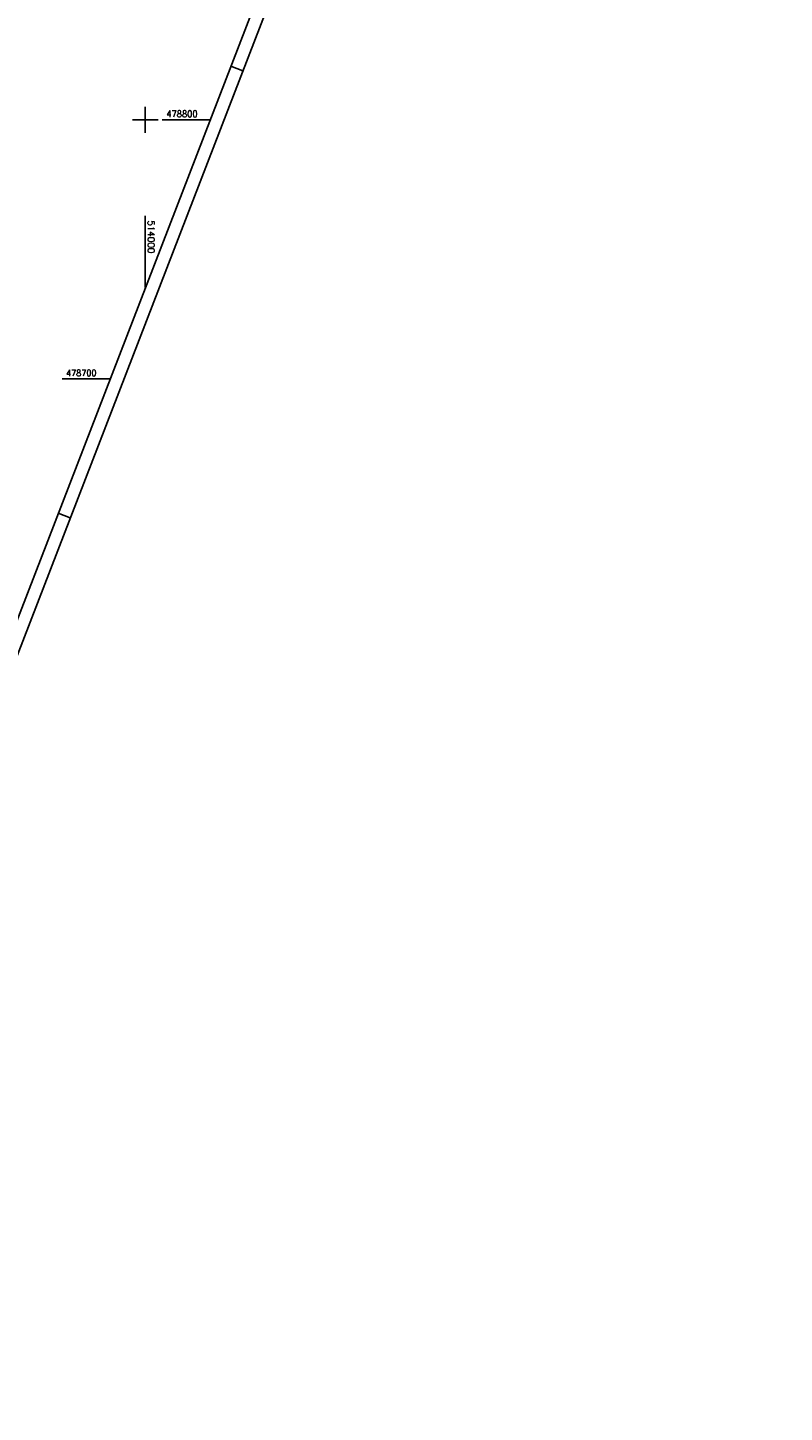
# Model space of a CAD drawing. Extents: x 513561 to 514246, y 478301 to 479467.
# Tile 4 of 8: x 513955 to 514246, y 478301 to 478836. Entities that reach past the tile are written whole.
import ezdxf

# ---------------------------------------------------------------- set-up
doc = ezdxf.new("R2010")
doc.units = 0
doc.header["$LTSCALE"] = 10
doc.header["$MEASUREMENT"] = 0
doc.linetypes.add('LT00', pattern=[0])
doc.layers.add('RAHMEN', color=250, linetype='Continuous')
doc.layers.add('V_RASTER', color=250, linetype='LT00')
doc.styles.get("Standard").update_dxf_attribs({"font": 'romans.shx', "width": 0.8})

msp = doc.modelspace()

# ---------------------------------------------------------------- linework, layer by layer
at = {"layer": 'RAHMEN'}
for points in [[(513969.42, 479466.94), (513560.7, 478408.08), (513837.77, 478301.13), (514246.49, 479359.99), (513969.42, 479466.94)], [(513965.08, 479441.82), (513631.98, 478578.87), (513899.73, 478475.52), (514232.83, 479338.46), (513965.08, 479441.82)]]:
    msp.add_lwpolyline(points, dxfattribs=at)
at = {"layer": 'RAHMEN', "flags": 128}
for points in [[(514037.63, 478818.9), (514032.97, 478820.7)], [(513971.01, 478646.31), (513966.35, 478648.11)]]:
    msp.add_lwpolyline(points, dxfattribs=at)
at = {"layer": 'V_RASTER'}
for p, q in [((514000, 478795), (514000, 478805)), ((514005, 478800), (513995, 478800)), ((514024.98, 478800), (514006.48, 478800)), ((514000, 478735.29), (514000, 478762.86)), ((513967.88, 478700), (513986.38, 478700))]:
    msp.add_line(p, q, dxfattribs=at)

# ---------------------------------------------------------------- texts
for s, rotation, width, p in [(' 478800', 359.9998, 0.941, (514006.48, 478801)), (' 514000', 269.9998, 0.991, (514001, 478762.86)), (' 478700', 359.9998, 0.911, (513967.88, 478701))]:
    msp.add_text(s, height=2.5, rotation=rotation, dxfattribs=dict(at, width=width)).set_placement(p)

doc.saveas('drawing.dxf')
